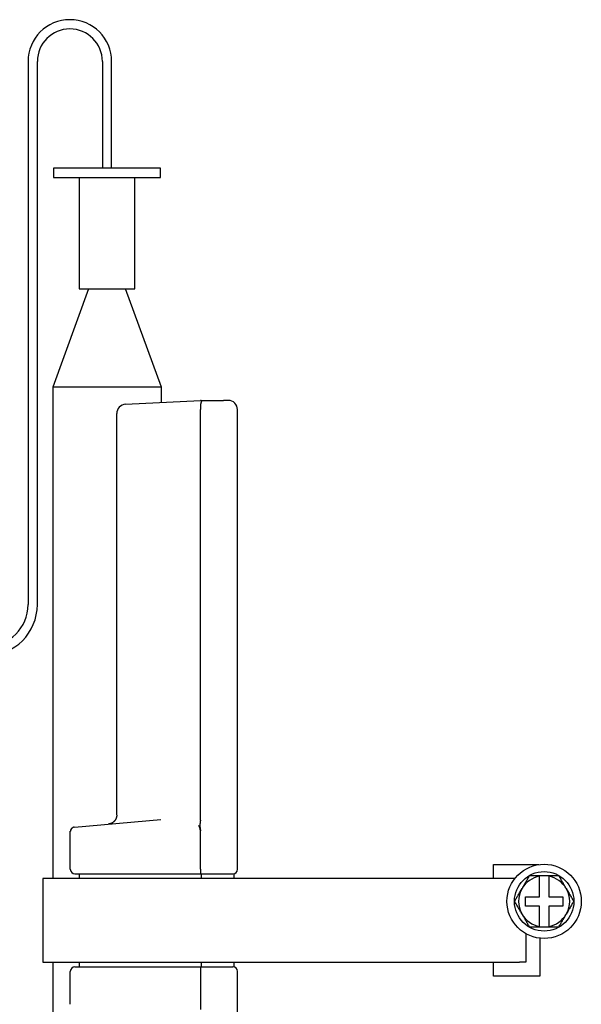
# Model space of a CAD drawing. Header units: millimetres. Extents: x 8 to 564, y 12 to 489.
# Tile 15 of 81: x 125 to 186, y 379 to 485. Entities that reach past the tile are written whole.
import ezdxf

# ---------------------------------------------------------------- set-up
doc = ezdxf.new("R2010")
doc.units = ezdxf.units.MM

msp = doc.modelspace()

# ---------------------------------------------------------------- linework, layer by layer
at = {"color": 7, "linetype": 'Continuous', "lineweight": 30}
for p, q in [((126.26, 480.06), (126.26, 421.56)), ((127.26, 421.56), (127.26, 480.06)), ((134.26, 480.06), (134.26, 468.56)), ((135.26, 468.56), (135.26, 480.06)), ((129.01, 468.56), (129.01, 467.56)), ((140.51, 468.56), (129.01, 468.56)), ((140.51, 467.56), (140.51, 468.56)), ((129.01, 467.56), (140.51, 467.56)), ((131.76, 467.56), (131.76, 455.56)), ((137.76, 455.56), (137.76, 467.56)), ((132.76, 455.56), (128.91, 444.98)), ((131.76, 455.56), (137.76, 455.56)), ((140.61, 444.98), (136.76, 455.56)), ((128.91, 444.98), (128.91, 392.06)), ((140.61, 444.98), (128.91, 444.98)), ((140.61, 443.34), (140.61, 444.98)), ((136.76, 443.14), (144.81, 443.56)), ((144.91, 443.56), (147.31, 443.56)), ((144.81, 398.35), (144.81, 442.56)), ((148.81, 393.06), (148.81, 442.56)), ((135.81, 398.91), (135.81, 442.14)), ((131.27, 397.6), (140.56, 398.41)), ((131.27, 397.6), (131.26, 397.6)), ((144.81, 393.06), (144.81, 397.18)), ((130.81, 393.06), (130.81, 396.61)), ((176.36, 392.06), (176.36, 393.56)), ((176.36, 393.56), (181.25, 393.56)), ((131.31, 392.56), (144.86, 392.56)), ((131.81, 392.06), (131.81, 392.56)), ((144.86, 392.56), (147.31, 392.56)), ((144.92, 392.06), (144.92, 392.56)), ((148.44, 392.06), (148.44, 392.58)), ((127.86, 392.06), (127.86, 383.06)), ((178.67, 392.06), (127.86, 392.06)), ((181.32, 392.31), (181.32, 392.35)), ((182.32, 392.35), (181.32, 392.35)), ((181.32, 390.1), (181.32, 392.31)), ((182.32, 392.35), (182.32, 392.31)), ((182.32, 392.31), (182.32, 390.1)), ((179.82, 390.1), (181.32, 390.1)), ((179.82, 389.1), (179.82, 390.1)), ((182.32, 390.1), (183.82, 390.1)), ((183.82, 390.1), (183.82, 389.1)), ((181.32, 389.1), (179.82, 389.1)), ((181.32, 386.9), (181.32, 389.1)), ((182.32, 389.1), (182.32, 386.9)), ((183.82, 389.1), (182.32, 389.1)), ((179.86, 386.12), (179.86, 383.06)), ((181.32, 386.9), (181.32, 386.85)), ((181.32, 386.85), (182.32, 386.85)), ((182.32, 386.9), (182.32, 386.85)), ((181.36, 385.63), (181.36, 381.56)), ((127.86, 383.06), (179.15, 383.06)), ((128.91, 383.06), (128.91, 330.01)), ((131.81, 382.56), (131.81, 383.06)), ((144.92, 382.56), (144.92, 383.06)), ((148.44, 382.54), (148.44, 383.06)), ((176.36, 381.56), (176.36, 383.06)), ((179.86, 383.06), (179.15, 383.06)), ((130.81, 378.51), (130.81, 382.06)), ((131.31, 382.56), (144.86, 382.56)), ((144.81, 382.06), (144.81, 377.94)), ((144.86, 382.56), (147.31, 382.56)), ((148.81, 332.56), (148.81, 382.06)), ((181.36, 381.56), (176.36, 381.56))]:
    msp.add_line(p, q, dxfattribs=at)
at = {"color": 7, "linetype": 'Continuous', "lineweight": 30, "flags": 128}
msp.add_lwpolyline([(130.81, 397.1), (130.81, 397.14), (130.81, 397.17)], dxfattribs=at)
at = {"color": 7, "linetype": 'Continuous', "lineweight": 30}
for radius in [4, 3.2]:
    msp.add_circle((181.82, 389.6), radius, dxfattribs=at)
for centre, radius, start, end in [((130.76, 480.06), 4.5, 360, 180), ((130.76, 480.06), 3.5, 360, 180), ((147.81, 442.56), 1, 0, 90), ((136.81, 442.14), 1, 93, 180), ((121.76, 421.56), 5.5, 270, 0), ((121.76, 421.56), 4.5, 270, 0), ((131.31, 397.1), 0.5, 95, 160.5575), ((131.31, 393.06), 0.5, 180, 270), ((148.31, 393.06), 0.5, 270, 0), ((181.82, 389.6), 2.75, 100.4757, 150), ((181.82, 389.6), 2.75, 30, 79.5243), ((181.82, 389.6), 2.75, 150, 210), ((181.82, 389.6), 2.75, 330, 30), ((181.82, 389.6), 2.75, 210, 259.5243), ((181.82, 389.6), 2.75, 280.4757, 330), ((131.31, 382.06), 0.5, 90, 180), ((148.31, 382.06), 0.5, 0, 90)]:
    msp.add_arc(centre, radius, start, end, dxfattribs=at)
for centre, major_axis, ratio, start_param, end_param in [((143.43, 442.56), (1.38, 0), 0.722222, 0, 0.029285), ((144.86, 393.06), (0, 0.5), 0.104213, 1.570796, 3.141593), ((144.86, 382.06), (0, 0.5), 0.104213, 0, 1.570796)]:
    msp.add_ellipse(centre, major_axis=major_axis, ratio=ratio, start_param=start_param, end_param=end_param, dxfattribs=at)
for points, knots in [([(144.91, 443.56), (144.92, 443.56), (144.93, 443.56), (144.94, 443.56), (144.95, 443.56), (144.96, 443.55), (144.96, 443.55), (144.96, 443.53), (144.95, 443.52), (144.94, 443.5), (144.93, 443.48), (144.92, 443.45), (144.9, 443.41), (144.89, 443.36), (144.87, 443.3), (144.86, 443.24), (144.85, 443.17), (144.83, 443.1), (144.82, 443.03), (144.82, 442.95), (144.81, 442.88), (144.81, 442.79), (144.81, 442.72), (144.81, 442.65), (144.81, 442.61), (144.81, 442.59)], [0, 0, 0, 0, 0.025698, 0.052184, 0.069014, 0.085851, 0.12041, 0.15571, 0.191032, 0.227099, 0.263169, 0.317991, 0.372815, 0.429224, 0.485632, 0.540449, 0.595264, 0.65178, 0.708294, 0.761316, 0.814337, 0.869018, 0.923698, 0.961774, 1, 1, 1, 1]), ([(144.91, 443.56), (144.9, 443.56), (144.88, 443.56), (144.86, 443.56), (144.84, 443.56), (144.82, 443.56), (144.82, 443.56), (144.81, 443.56), (144.81, 443.56), (144.81, 443.56)], [0, 0, 0, 0, 0.234519, 0.44059, 0.618831, 0.734829, 0.836325, 0.924242, 1, 1, 1, 1]), ([(147.81, 443.56), (147.81, 443.56), (147.81, 443.56), (147.81, 443.56), (147.8, 443.56), (147.78, 443.56), (147.75, 443.56), (147.72, 443.56), (147.68, 443.56), (147.64, 443.56), (147.59, 443.56), (147.54, 443.56), (147.49, 443.56), (147.43, 443.56), (147.37, 443.56), (147.33, 443.56), (147.31, 443.56)], [0, 0, 0, 0, 0.003531, 0.080597, 0.158035, 0.234172, 0.310138, 0.387069, 0.464507, 0.540644, 0.61661, 0.693541, 0.770845, 0.846938, 0.922947, 1, 1, 1, 1]), ([(135.81, 398.9), (135.81, 398.89), (135.81, 398.85), (135.8, 398.79), (135.79, 398.73), (135.78, 398.68), (135.77, 398.64), (135.76, 398.61), (135.75, 398.58), (135.74, 398.54), (135.73, 398.51), (135.71, 398.47), (135.68, 398.43), (135.66, 398.39), (135.64, 398.35), (135.61, 398.32), (135.59, 398.29), (135.57, 398.27), (135.55, 398.24), (135.53, 398.22), (135.5, 398.19), (135.47, 398.16), (135.43, 398.13), (135.4, 398.11), (135.37, 398.08), (135.32, 398.06), (135.29, 398.03), (135.25, 398.02), (135.23, 398.01), (135.21, 398), (135.19, 397.99), (135.17, 397.98), (135.15, 397.97), (135.12, 397.96), (135.07, 397.95), (135.02, 397.94), (134.96, 397.93), (134.92, 397.92), (134.9, 397.92)], [0, 0, 0, 0, 0.037091, 0.07871, 0.120853, 0.158012, 0.183505, 0.206733, 0.228551, 0.249297, 0.276389, 0.304527, 0.336383, 0.373625, 0.399811, 0.427101, 0.451723, 0.473307, 0.491834, 0.516761, 0.545395, 0.576452, 0.60496, 0.630672, 0.659038, 0.692306, 0.729587, 0.750528, 0.767627, 0.780935, 0.792055, 0.806245, 0.823883, 0.844899, 0.878394, 0.915605, 0.956239, 1, 1, 1, 1]), ([(144.81, 397.18), (144.81, 397.2), (144.81, 397.23), (144.81, 397.28), (144.8, 397.33), (144.8, 397.37), (144.79, 397.42), (144.78, 397.46), (144.76, 397.51), (144.75, 397.56), (144.72, 397.61), (144.7, 397.66), (144.67, 397.7), (144.64, 397.74), (144.62, 397.77), (144.6, 397.78)], [0, 0, 0, 0, 0.074658, 0.147919, 0.219911, 0.29077, 0.360638, 0.429662, 0.497998, 0.586205, 0.671947, 0.755687, 0.837923, 0.91918, 1, 1, 1, 1]), ([(144.81, 398.35), (144.81, 398.32), (144.81, 398.27), (144.8, 398.19), (144.79, 398.11), (144.78, 398.03), (144.77, 397.95), (144.76, 397.87), (144.75, 397.8), (144.75, 397.73), (144.76, 397.66), (144.77, 397.59), (144.78, 397.51), (144.8, 397.41), (144.81, 397.3), (144.81, 397.22), (144.81, 397.18)], [0, 0, 0, 0, 0.06896, 0.137968, 0.206951, 0.275716, 0.344489, 0.413219, 0.471618, 0.530139, 0.588893, 0.647751, 0.706435, 0.80431, 0.90221, 1, 1, 1, 1]), ([(131.19, 397.59), (131.19, 397.59), (131.18, 397.58), (131.16, 397.58), (131.14, 397.57), (131.12, 397.56), (131.1, 397.56), (131.09, 397.55), (131.07, 397.54), (131.04, 397.52), (131.02, 397.5), (130.99, 397.48), (130.96, 397.46), (130.94, 397.43), (130.91, 397.4), (130.88, 397.36), (130.86, 397.32), (130.85, 397.29), (130.84, 397.27), (130.83, 397.24), (130.82, 397.22), (130.82, 397.19), (130.81, 397.16), (130.81, 397.14), (130.81, 397.12)], [0, 0, 0, 0, 0.04511, 0.086956, 0.126221, 0.154479, 0.182139, 0.209614, 0.237319, 0.28306, 0.33085, 0.380138, 0.430831, 0.482819, 0.549419, 0.615821, 0.677406, 0.73387, 0.768669, 0.802651, 0.841928, 0.887887, 0.940681, 1, 1, 1, 1]), ([(130.81, 396.61), (130.81, 396.63), (130.81, 396.66), (130.81, 396.7), (130.81, 396.75), (130.81, 396.79), (130.81, 396.84), (130.81, 396.88), (130.81, 396.91), (130.81, 396.93), (130.81, 396.96), (130.81, 396.99), (130.81, 397.02), (130.81, 397.04), (130.81, 397.05), (130.81, 397.06), (130.81, 397.07), (130.81, 397.09), (130.81, 397.1), (130.81, 397.1), (130.81, 397.1)], [0, 0, 0, 0, 0.059508, 0.118787, 0.178378, 0.238815, 0.302535, 0.366354, 0.409316, 0.452843, 0.497131, 0.561149, 0.625376, 0.657798, 0.690532, 0.723661, 0.757263, 0.837505, 0.917992, 1, 1, 1, 1]), ([(131.26, 397.6), (131.26, 397.6), (131.26, 397.6), (131.26, 397.6), (131.26, 397.6)], [0, 0, 0, 0, 0.429022, 1, 1, 1, 1]), ([(147.31, 392.56), (147.34, 392.56), (147.39, 392.56), (147.47, 392.56), (147.54, 392.56), (147.62, 392.56), (147.69, 392.56), (147.76, 392.56), (147.83, 392.56), (147.9, 392.56), (147.96, 392.56), (148.01, 392.56), (148.07, 392.56), (148.12, 392.56), (148.16, 392.56), (148.2, 392.56), (148.23, 392.56), (148.26, 392.56), (148.28, 392.56), (148.3, 392.56), (148.31, 392.56), (148.31, 392.56), (148.31, 392.56), (148.31, 392.56)], [0, 0, 0, 0, 0.05014, 0.099685, 0.14894, 0.198213, 0.247815, 0.298047, 0.348141, 0.397658, 0.446903, 0.496187, 0.545818, 0.5961, 0.646194, 0.695711, 0.744957, 0.79424, 0.843872, 0.894154, 0.944298, 0.993845, 1, 1, 1, 1]), ([(180.23, 392.35), (180.2, 392.3), (180.14, 392.19), (180.04, 392.02), (179.94, 391.85), (179.84, 391.68), (179.74, 391.51), (179.64, 391.33), (179.54, 391.15), (179.47, 391.04), (179.44, 390.98)], [0, 0, 0, 0, 0.123627, 0.247252, 0.371298, 0.49534, 0.621101, 0.746858, 0.87343, 1, 1, 1, 1]), ([(181.32, 392.35), (181.27, 392.35), (181.18, 392.35), (181.05, 392.35), (180.91, 392.35), (180.77, 392.35), (180.64, 392.35), (180.5, 392.35), (180.37, 392.35), (180.28, 392.35), (180.23, 392.35)], [0, 0, 0, 0, 0.124312, 0.248624, 0.373254, 0.497884, 0.623312, 0.748741, 0.87437, 1, 1, 1, 1]), ([(183.41, 392.35), (183.36, 392.35), (183.27, 392.35), (183.14, 392.35), (183.01, 392.35), (182.87, 392.35), (182.73, 392.35), (182.6, 392.35), (182.46, 392.35), (182.37, 392.35), (182.32, 392.35)], [0, 0, 0, 0, 0.124443, 0.248886, 0.37351, 0.498134, 0.623447, 0.748759, 0.87438, 1, 1, 1, 1]), ([(184.2, 390.98), (184.17, 391.03), (184.1, 391.15), (184, 391.32), (183.9, 391.49), (183.8, 391.67), (183.7, 391.84), (183.6, 392.01), (183.51, 392.18), (183.44, 392.3), (183.41, 392.35)], [0, 0, 0, 0, 0.123252, 0.246505, 0.370557, 0.494613, 0.620709, 0.746809, 0.873403, 1, 1, 1, 1]), ([(178.64, 389.6), (178.68, 389.66), (178.74, 389.77), (178.84, 389.94), (178.93, 390.11), (179.03, 390.28), (179.13, 390.45), (179.23, 390.62), (179.34, 390.8), (179.4, 390.92), (179.44, 390.98)], [0, 0, 0, 0, 0.123627, 0.247252, 0.371298, 0.49534, 0.621101, 0.746858, 0.87343, 1, 1, 1, 1]), ([(184.2, 390.98), (184.23, 390.92), (184.3, 390.81), (184.4, 390.63), (184.5, 390.46), (184.6, 390.29), (184.7, 390.12), (184.8, 389.94), (184.9, 389.77), (184.96, 389.66), (185, 389.6)], [0, 0, 0, 0, 0.123252, 0.246505, 0.370557, 0.494613, 0.620709, 0.746809, 0.873403, 1, 1, 1, 1]), ([(179.44, 388.23), (179.41, 388.28), (179.34, 388.4), (179.24, 388.57), (179.14, 388.74), (179.04, 388.92), (178.94, 389.09), (178.84, 389.26), (178.74, 389.43), (178.68, 389.55), (178.64, 389.6)], [0, 0, 0, 0, 0.1232516, 0.2465046, 0.3705571, 0.4946131, 0.6207088, 0.7468088, 0.8734027, 1, 1, 1, 1]), ([(185, 389.6), (184.96, 389.55), (184.9, 389.44), (184.8, 389.27), (184.7, 389.1), (184.61, 388.93), (184.51, 388.76), (184.41, 388.58), (184.3, 388.4), (184.24, 388.29), (184.2, 388.23)], [0, 0, 0, 0, 0.123627, 0.247252, 0.371298, 0.49534, 0.621101, 0.746858, 0.87343, 1, 1, 1, 1]), ([(179.44, 388.23), (179.47, 388.17), (179.54, 388.06), (179.64, 387.88), (179.74, 387.71), (179.84, 387.54), (179.94, 387.37), (180.03, 387.19), (180.13, 387.02), (180.2, 386.91), (180.23, 386.85)], [0, 0, 0, 0, 0.123252, 0.246505, 0.370557, 0.494613, 0.620709, 0.746809, 0.873403, 1, 1, 1, 1]), ([(183.41, 386.85), (183.44, 386.91), (183.5, 387.02), (183.6, 387.19), (183.7, 387.36), (183.8, 387.53), (183.9, 387.7), (184, 387.87), (184.1, 388.05), (184.17, 388.17), (184.2, 388.23)], [0, 0, 0, 0, 0.123627, 0.247252, 0.371298, 0.49534, 0.621101, 0.746858, 0.87343, 1, 1, 1, 1]), ([(180.23, 386.85), (180.28, 386.85), (180.37, 386.85), (180.5, 386.85), (180.63, 386.85), (180.77, 386.85), (180.91, 386.85), (181.04, 386.85), (181.18, 386.85), (181.27, 386.85), (181.32, 386.85)], [0, 0, 0, 0, 0.124443, 0.248886, 0.37351, 0.498134, 0.623447, 0.748759, 0.87438, 1, 1, 1, 1]), ([(182.32, 386.85), (182.37, 386.85), (182.46, 386.85), (182.59, 386.85), (182.73, 386.85), (182.87, 386.85), (183, 386.85), (183.14, 386.85), (183.27, 386.85), (183.36, 386.85), (183.41, 386.85)], [0, 0, 0, 0, 0.124312, 0.248624, 0.373254, 0.497884, 0.623312, 0.748741, 0.87437, 1, 1, 1, 1]), ([(147.31, 382.56), (147.34, 382.56), (147.39, 382.56), (147.47, 382.56), (147.54, 382.56), (147.62, 382.56), (147.69, 382.56), (147.76, 382.56), (147.83, 382.56), (147.9, 382.56), (147.96, 382.56), (148.01, 382.56), (148.07, 382.56), (148.12, 382.56), (148.16, 382.56), (148.2, 382.56), (148.23, 382.56), (148.26, 382.56), (148.28, 382.56), (148.3, 382.56), (148.31, 382.56), (148.31, 382.56), (148.31, 382.56), (148.31, 382.56)], [0, 0, 0, 0, 0.05014, 0.099685, 0.14894, 0.198213, 0.247815, 0.298047, 0.348141, 0.397658, 0.446903, 0.496187, 0.545818, 0.5961, 0.646194, 0.695711, 0.744957, 0.79424, 0.843872, 0.894154, 0.944298, 0.993845, 1, 1, 1, 1])]:
    msp.add_open_spline(points, degree=3, knots=knots, dxfattribs=at)

doc.saveas('drawing.dxf')
